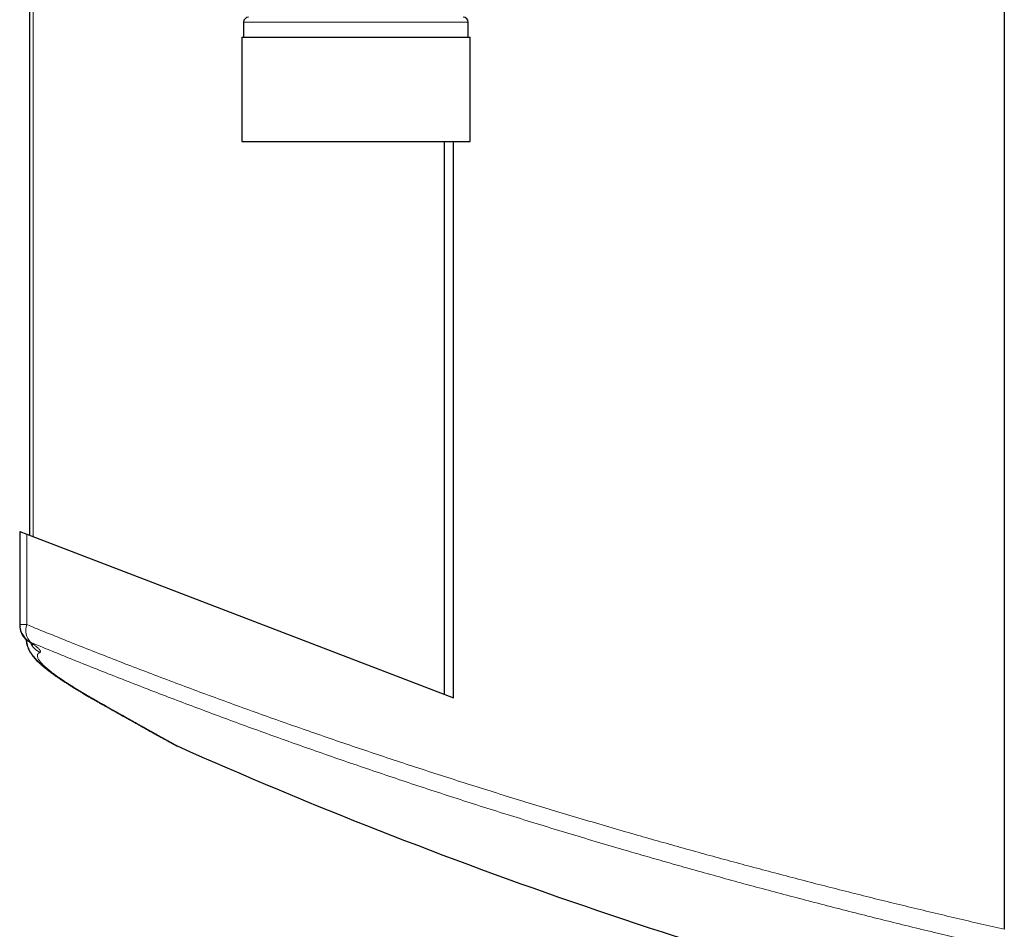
# Model space of a CAD drawing. Header units: millimetres. Extents: x 8 to 1339, y 12 to 1557.
# Tile 8 of 45: x 129 to 228, y 330 to 422. Entities that reach past the tile are written whole.
import ezdxf

# ---------------------------------------------------------------- set-up
doc = ezdxf.new("R2010")
doc.units = ezdxf.units.MM

msp = doc.modelspace()

# ---------------------------------------------------------------- linework, layer by layer
at = {"color": 7, "linetype": 'Continuous', "lineweight": 30}
for p, q in [((129.83, 670.31), (129.83, 369.702)), ((227.858, 444.569), (227.858, 330.096)), ((151.345, 421.303), (151.345, 419.803)), ((173.945, 419.803), (173.945, 421.303)), ((151.17, 419.803), (151.17, 409.303)), ((151.17, 419.803), (151.83, 419.803)), ((151.83, 419.803), (174.12, 419.803)), ((174.12, 409.303), (174.12, 419.803)), ((151.17, 409.303), (151.83, 409.303)), ((151.83, 409.303), (174.12, 409.303)), ((171.554, 353.717), (171.554, 409.303)), ((172.446, 353.375), (172.446, 409.303)), ((128.83, 370.085), (128.83, 360.731)), ((128.83, 370.085), (129.549, 369.809)), ((129.549, 369.809), (172.446, 353.375)), ((128.83, 360.731), (128.83, 360.68)), ((144.665, 348.532), (144.665, 348.532))]:
    msp.add_line(p, q, dxfattribs=at)
at = {"color": 252, "linetype": 'Continuous', "lineweight": 0}
for p, q in [((130.19, 369.564), (130.19, 670.036)), ((151.995, 421.303), (151.345, 421.303)), ((173.945, 421.303), (151.995, 421.303)), ((129.549, 369.809), (129.549, 360.731))]:
    msp.add_line(p, q, dxfattribs=at)
at = {"color": 252, "linetype": 'Continuous', "lineweight": 0, "flags": 128}
for points in [[(129.549, 360.731), (129.429, 360.731), (129.317, 360.731), (129.216, 360.731), (129.125, 360.731), (129.046, 360.731), (128.978, 360.731), (128.923, 360.731), (128.88, 360.731), (128.851, 360.731), (128.834, 360.731), (128.83, 360.731)], [(136.118, 353.32), (136.228, 353.239), (136.336, 353.172)], [(136.336, 353.197), (136.35, 353.189), (136.477, 353.126)]]:
    msp.add_lwpolyline(points, dxfattribs=at)
at = {"color": 7, "linetype": 'Continuous', "lineweight": 30}
for centre, radius, start, end in [((151.845, 421.303), 0.5, 90, 180), ((173.445, 421.303), 0.5, 0, 90), ((130.83, 360.731), 2, 179.99999, 233.9908), ((130.83, 360.68), 2, 179.99999, 227.60592), ((347.741, 805.434), 500, 246.03661, 256.1272)]:
    msp.add_arc(centre, radius, start, end, dxfattribs=at)
at = {"color": 252, "linetype": 'Continuous', "lineweight": 0}
for centre, radius, start, end in [((131.042, 360.128), 1.61, 158.00865, 227.69955), ((130.664, 360.44), 1.709, 207.83622, 226.16629), ((130.639, 360.469), 1.676, 233.99544, 246.04176), ((131.743, 359.735), 2.005, 204.23717, 243.97459)]:
    msp.add_arc(centre, radius, start, end, dxfattribs=at)
for points, knots in [([(227.858, 330.096), (227.048, 330.281), (225.429, 330.651), (223.007, 331.215), (220.593, 331.787), (218.184, 332.366), (215.781, 332.953), (213.384, 333.547), (210.995, 334.149), (208.609, 334.758), (206.227, 335.377), (203.849, 336.003), (201.48, 336.636), (199.12, 337.276), (196.768, 337.923), (194.425, 338.576), (192.094, 339.236), (189.643, 339.939), (187.076, 340.687), (184.395, 341.48), (181.732, 342.281), (179.085, 343.089), (176.457, 343.903), (173.841, 344.727), (171.239, 345.559), (168.649, 346.399), (166.079, 347.245), (163.53, 348.097), (161.002, 348.954), (158.477, 349.823), (155.956, 350.703), (153.441, 351.594), (150.948, 352.489), (148.48, 353.389), (146.035, 354.292), (143.611, 355.2), (141.205, 356.115), (138.82, 357.034), (136.461, 357.955), (134.128, 358.879), (131.821, 359.804), (130.307, 360.422), (129.549, 360.731)], [0, 0, 0, 0, 0.0222246, 0.0444509, 0.0666771, 0.0889017, 0.1111795, 0.133459, 0.1557385, 0.1780163, 0.2004541, 0.2228935, 0.245333, 0.2677708, 0.2902614, 0.3127537, 0.335246, 0.3577366, 0.3840227, 0.4103139, 0.4366077, 0.4629016, 0.4891929, 0.5154791, 0.5419495, 0.568425, 0.594903, 0.6213811, 0.6478567, 0.6743272, 0.7013664, 0.7284109, 0.755458, 0.7825052, 0.8095498, 0.8365891, 0.8638198, 0.8910558, 0.9182945, 0.9455332, 0.9727693, 1, 1, 1, 1]), ([(129.959, 358.938), (130.687, 358.637), (132.145, 358.036), (134.364, 357.136), (136.606, 356.238), (138.874, 355.342), (141.166, 354.448), (143.488, 353.554), (145.842, 352.66), (148.227, 351.767), (150.635, 350.877), (153.066, 349.992), (155.52, 349.111), (158.005, 348.231), (160.522, 347.352), (163.072, 346.475), (165.643, 345.604), (168.234, 344.738), (170.847, 343.879), (173.487, 343.024), (176.156, 342.173), (178.852, 341.326), (181.568, 340.487), (184.302, 339.656), (187.055, 338.832), (189.597, 338.084), (191.925, 337.409), (194.034, 336.805), (196.257, 336.176), (198.596, 335.524), (201.051, 334.849), (203.518, 334.182), (205.996, 333.522), (208.488, 332.868), (210.994, 332.221), (213.514, 331.58), (216.044, 330.948), (218.582, 330.324), (221.023, 329.733), (223.366, 329.175), (225.608, 328.649), (227.108, 328.303), (227.858, 328.131)], [0, 0, 0, 0, 0.026315, 0.052636, 0.078958, 0.105281, 0.131601, 0.157917, 0.18447, 0.211027, 0.237587, 0.264147, 0.290705, 0.317258, 0.344124, 0.370995, 0.397869, 0.424743, 0.451614, 0.47848, 0.505597, 0.53272, 0.559846, 0.586971, 0.614094, 0.641211, 0.661658, 0.682106, 0.702553, 0.72604, 0.749529, 0.773019, 0.796509, 0.819995, 0.843595, 0.867198, 0.890802, 0.914404, 0.938004, 0.958669, 0.979335, 1, 1, 1, 1]), ([(130.864, 357.933), (130.878, 357.942), (130.908, 357.961), (130.922, 358.006), (130.913, 358.061), (130.878, 358.129), (130.819, 358.211), (130.733, 358.305), (130.622, 358.412), (130.5, 358.519), (130.373, 358.624), (130.247, 358.722), (130.111, 358.826), (130.009, 358.9), (129.959, 358.938)], [0, 0, 0, 0, 0.0899956, 0.1800754, 0.2701566, 0.360154, 0.452927, 0.5457878, 0.6386513, 0.731428, 0.7984469, 0.8654659, 0.9327329, 1, 1, 1, 1]), ([(136.477, 353.126), (136.289, 353.233), (135.913, 353.448), (135.382, 353.758), (134.876, 354.06), (134.397, 354.353), (133.943, 354.637), (133.517, 354.911), (133.118, 355.176), (132.743, 355.434), (132.391, 355.684), (132.067, 355.927), (131.774, 356.157), (131.513, 356.375), (131.297, 356.57), (131.12, 356.743), (130.977, 356.897), (130.858, 357.041), (130.762, 357.175), (130.69, 357.3), (130.635, 357.426), (130.607, 357.55), (130.614, 357.669), (130.658, 357.773), (130.737, 357.862), (130.821, 357.909), (130.864, 357.933)], [0, 0, 0, 0, 0.041486, 0.08298, 0.124475, 0.16596, 0.207725, 0.249498, 0.291272, 0.333036, 0.376721, 0.420423, 0.464129, 0.50783, 0.551515, 0.588211, 0.624911, 0.661607, 0.697741, 0.733878, 0.770012, 0.815997, 0.862001, 0.908012, 0.954016, 1, 1, 1, 1]), ([(144.665, 348.532), (144.666, 348.531), (144.668, 348.53), (144.649, 348.541), (144.611, 348.563), (144.553, 348.595), (144.463, 348.645), (144.331, 348.719), (144.157, 348.816), (143.966, 348.922), (143.769, 349.032), (143.546, 349.156), (143.3, 349.293), (143.029, 349.444), (142.739, 349.605), (142.433, 349.776), (142.112, 349.955), (141.77, 350.146), (141.407, 350.349), (141.023, 350.564), (140.565, 350.82), (140.022, 351.125), (139.382, 351.484), (138.704, 351.867), (137.992, 352.268), (137.253, 352.686), (136.736, 352.979), (136.477, 353.126)], [0, 0, 0, 0, 0.0236775, 0.0572799, 0.0909551, 0.1246324, 0.1583076, 0.2074305, 0.2565784, 0.2945432, 0.3325109, 0.3704756, 0.4085442, 0.4466156, 0.4846842, 0.5205798, 0.5564778, 0.5923734, 0.6283547, 0.6643383, 0.7003196, 0.7506622, 0.8010049, 0.8514492, 0.9018936, 0.9509354, 1, 1, 1, 1])]:
    msp.add_open_spline(points, degree=3, knots=knots, dxfattribs=at)
at = {"color": 7, "linetype": 'Continuous', "lineweight": 30}
for points, knots in [([(129.482, 359.261), (129.484, 359.218), (129.488, 359.125), (129.504, 358.988), (129.529, 358.848), (129.561, 358.712), (129.599, 358.579), (129.644, 358.449), (129.697, 358.319), (129.756, 358.191), (129.822, 358.064), (129.895, 357.937), (129.977, 357.808), (130.071, 357.674), (130.178, 357.533), (130.303, 357.382), (130.448, 357.22), (130.616, 357.046), (130.804, 356.865), (131.008, 356.681), (131.218, 356.501), (131.435, 356.325), (131.655, 356.151), (131.881, 355.98), (132.112, 355.81), (132.351, 355.64), (132.597, 355.469), (132.85, 355.296), (133.113, 355.122), (133.383, 354.945), (133.663, 354.765), (133.952, 354.583), (134.25, 354.399), (134.555, 354.212), (134.869, 354.024), (135.192, 353.832), (135.527, 353.636), (135.872, 353.436), (136.141, 353.282), (136.299, 353.193), (136.335, 353.173)], [0, 0, 0, 0, 0.010726, 0.023244, 0.036076, 0.049306, 0.063032, 0.077365, 0.092442, 0.108843, 0.125647, 0.143854, 0.163719, 0.185615, 0.210012, 0.23747, 0.268517, 0.303178, 0.340874, 0.378847, 0.415719, 0.451362, 0.486318, 0.519906, 0.552881, 0.585382, 0.617512, 0.649351, 0.680963, 0.7124, 0.743703, 0.77491, 0.806049, 0.837164, 0.867312, 0.898202, 0.929104, 0.960008, 0.990902, 1, 1, 1, 1]), ([(129.484, 359.258), (129.486, 359.225), (129.49, 359.141), (129.507, 359.013), (129.532, 358.874), (129.565, 358.738), (129.605, 358.605), (129.651, 358.474), (129.703, 358.346), (129.763, 358.219), (129.83, 358.091), (129.905, 357.961), (129.99, 357.829), (130.087, 357.692), (130.197, 357.548), (130.325, 357.395), (130.474, 357.231), (130.645, 357.055), (130.837, 356.872), (131.042, 356.688), (131.247, 356.513), (131.453, 356.345), (131.664, 356.179), (131.888, 356.009), (132.122, 355.837), (132.363, 355.665), (132.611, 355.492), (132.866, 355.317), (133.13, 355.141), (133.401, 354.964), (133.681, 354.784), (133.969, 354.602), (134.265, 354.418), (134.571, 354.231), (134.886, 354.041), (135.212, 353.847), (135.547, 353.651), (135.892, 353.451), (136.155, 353.299), (136.307, 353.214), (136.336, 353.197)], [0, 0, 0, 0, 0.008545, 0.021224, 0.034231, 0.047653, 0.06159, 0.076158, 0.09149, 0.107512, 0.125046, 0.143911, 0.164424, 0.186957, 0.21198, 0.240055, 0.271718, 0.307048, 0.344933, 0.383055, 0.420037, 0.451809, 0.485153, 0.519185, 0.552556, 0.585409, 0.617853, 0.649962, 0.68179, 0.713372, 0.744734, 0.775892, 0.806856, 0.837637, 0.868618, 0.899592, 0.930558, 0.961515, 0.992456, 1, 1, 1, 1]), ([(129.653, 359.114), (129.672, 359.1), (129.723, 359.063), (129.796, 359.009), (129.874, 358.95), (129.946, 358.894), (130.009, 358.842), (130.063, 358.798), (130.104, 358.763), (130.133, 358.737), (130.152, 358.719), (130.163, 358.709), (130.167, 358.704), (130.166, 358.706), (130.166, 358.706)], [0, 0, 0, 0, 0.062467, 0.163793, 0.263659, 0.3685, 0.476946, 0.581928, 0.682785, 0.769073, 0.850725, 0.927626, 0.999792, 1, 1, 1, 1]), ([(136.334, 353.198), (136.349, 353.19), (136.496, 353.106), (136.767, 352.953), (137.146, 352.738), (137.513, 352.53), (137.872, 352.327), (138.222, 352.129), (138.564, 351.936), (138.897, 351.749), (139.219, 351.567), (139.533, 351.391), (139.836, 351.22), (140.13, 351.055), (140.415, 350.895), (140.69, 350.741), (140.956, 350.592), (141.212, 350.449), (141.459, 350.311), (141.696, 350.178), (141.924, 350.051), (142.142, 349.929), (142.351, 349.812), (142.551, 349.701), (142.741, 349.595), (142.922, 349.494), (143.093, 349.399), (143.254, 349.31), (143.405, 349.225), (143.547, 349.146), (143.678, 349.073), (143.801, 349.005), (143.913, 348.943), (144.015, 348.886), (144.107, 348.834), (144.19, 348.788), (144.262, 348.748), (144.325, 348.713), (144.377, 348.684), (144.419, 348.66), (144.449, 348.644), (144.466, 348.634), (144.474, 348.63), (144.473, 348.63), (144.473, 348.63)], [0, 0, 0, 0, 0.002841, 0.028629, 0.054331, 0.079926, 0.105325, 0.130998, 0.156613, 0.182174, 0.207684, 0.23315, 0.258574, 0.283961, 0.309316, 0.334643, 0.359945, 0.385227, 0.410493, 0.435747, 0.460993, 0.486234, 0.511473, 0.536714, 0.561959, 0.587249, 0.612432, 0.637612, 0.662781, 0.687934, 0.713065, 0.738166, 0.763229, 0.788243, 0.813183, 0.838059, 0.862939, 0.887721, 0.912352, 0.936724, 0.960594, 0.979843, 0.995203, 1, 1, 1, 1]), ([(136.336, 353.172), (136.353, 353.162), (136.503, 353.077), (136.776, 352.923), (137.155, 352.709), (137.523, 352.501), (137.882, 352.299), (138.232, 352.102), (138.573, 351.91), (138.905, 351.723), (139.228, 351.542), (139.541, 351.367), (139.845, 351.197), (140.139, 351.032), (140.424, 350.873), (140.7, 350.719), (140.966, 350.57), (141.223, 350.427), (141.47, 350.289), (141.708, 350.157), (141.937, 350.03), (142.155, 349.908), (142.365, 349.792), (142.564, 349.681), (142.753, 349.577), (142.933, 349.477), (143.103, 349.383), (143.264, 349.294), (143.416, 349.21), (143.558, 349.131), (143.69, 349.058), (143.813, 348.991), (143.926, 348.928), (144.029, 348.872), (144.123, 348.82), (144.207, 348.774), (144.281, 348.733), (144.346, 348.697), (144.402, 348.667), (144.45, 348.641), (144.489, 348.619), (144.515, 348.605), (144.537, 348.594), (144.551, 348.586), (144.567, 348.578), (144.582, 348.571), (144.598, 348.563), (144.617, 348.554), (144.638, 348.544), (144.656, 348.535), (144.665, 348.531)], [0, 0, 0, 0, 0.003222, 0.028173, 0.053051, 0.077839, 0.102514, 0.127297, 0.15204, 0.176747, 0.201423, 0.226072, 0.250698, 0.275304, 0.299896, 0.324481, 0.349015, 0.373542, 0.398074, 0.422602, 0.447115, 0.471604, 0.496061, 0.520477, 0.544843, 0.568944, 0.5934, 0.617818, 0.642202, 0.666559, 0.690895, 0.715215, 0.739529, 0.763843, 0.788167, 0.812514, 0.836905, 0.861375, 0.885982, 0.910853, 0.9363, 0.963399, 0.974906, 0.983707, 0.988471, 0.991907, 0.99461, 0.996762, 0.998524, 1, 1, 1, 1])]:
    msp.add_open_spline(points, degree=3, knots=knots, dxfattribs=at)

doc.saveas('drawing.dxf')
